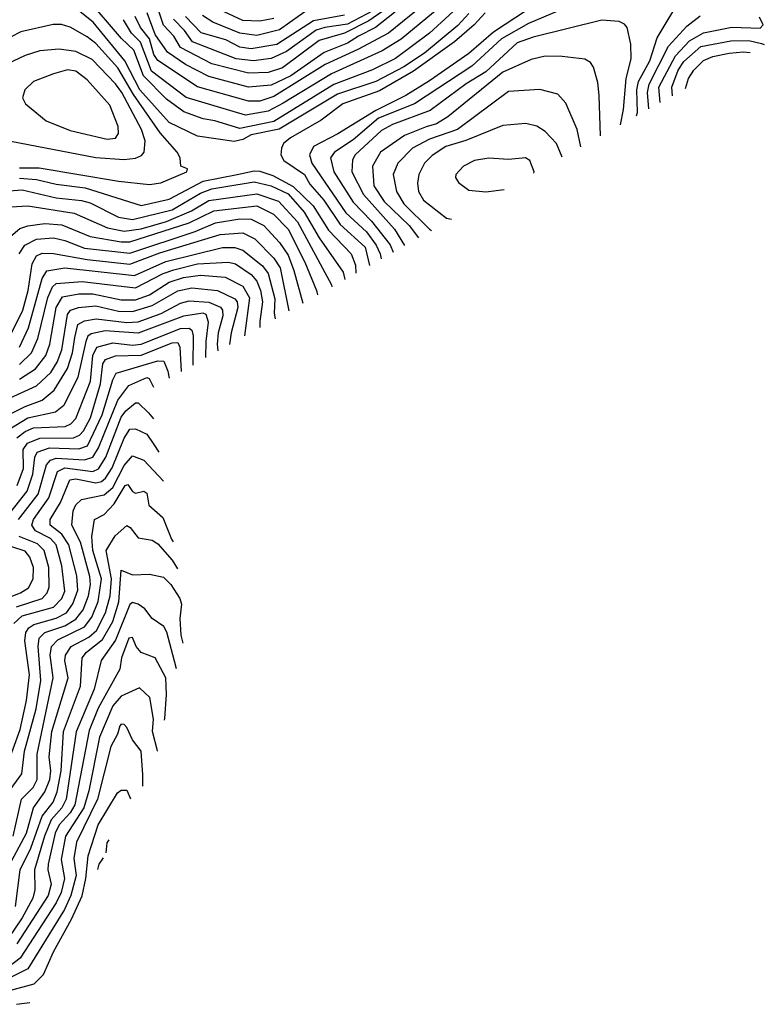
# Model space of a CAD drawing. Extents: x 1308313 to 1441400, y 959662 to 1036319.
# Tile 112 of 256: x 1373336 to 1375969, y 978490 to 981973. Entities that reach past the tile are written whole.
import ezdxf

# ---------------------------------------------------------------- set-up
doc = ezdxf.new("R2010")
doc.units = 0

msp = doc.modelspace()

# ---------------------------------------------------------------- linework, layer by layer
at = {"layer": '0CON10XD'}
for points in [[(1374808.3, 982115), (1374594.3, 981945.7), (1374534.8, 981915.2), (1374495, 981890.2), (1374412.7, 981857.3), (1374295.2, 981775), (1374225, 981741.5), (1374145, 981734.2), (1374005, 981772.5), (1373922.2, 981815), (1373858.2, 981858.2), (1373815, 981920.4), (1373787, 981997)], [(1374925, 982054.2), (1374785, 981925.8), (1374665, 981835.7), (1374583.7, 981796.3), (1374446.5, 981743.5), (1374235, 981613.3), (1374115, 981588.4), (1374025.8, 981615.8), (1373985, 981622.3), (1373916.6, 981646.6), (1373855, 981691.8), (1373774, 981774), (1373739.1, 981865), (1373696.2, 981906.2), (1373575, 982048.8)], [(1374866.3, 982055), (1374685.6, 981904.4), (1374617.5, 981862.5), (1374438.7, 981781.3), (1374268.1, 981678.1), (1374215, 981649.3), (1374135, 981635.4), (1373925, 981697.4), (1373801.6, 981791.6), (1373763.4, 981893.4), (1373731.5, 981925), (1373703.2, 981973.2)], [(1374813.2, 982066.8), (1374640, 981925), (1374532.4, 981867.6), (1374416, 981815), (1374235, 981701.6), (1374185, 981685.1), (1374145, 981685.1), (1373965, 981735.5), (1373825, 981828.4), (1373810.3, 981850.3), (1373794.5, 981905), (1373763.3, 981945), (1373744.6, 981985)], [(1375517.5, 981633.1), (1375521.1, 981645), (1375518.3, 981725), (1375524, 981755), (1375565, 981827.6), (1375590.9, 981909.1), (1375677.5, 982055)], [(1374924.6, 981995.4), (1374885, 981952.9), (1374768.1, 981855), (1374695, 981806.1), (1374595.8, 981755), (1374460.2, 981709.8), (1374254.1, 981585.9), (1374155, 981565.6), (1374125, 981548.8), (1374095, 981542.6), (1373965, 981561.2), (1373865, 981609.8), (1373761, 981725), (1373707.3, 981827.3), (1373596.2, 981965), (1373515, 982029.4)], [(1374655, 982027.4), (1374570.5, 981969.5), (1374485, 981925.7), (1374395, 981899.6), (1374265, 981803), (1374215, 981786.8), (1374145, 981783.9), (1374015, 981817.1), (1373904.9, 981874.9), (1373880.9, 981915), (1373844, 981954), (1373826.8, 982006.8)], [(1374585, 982004.3), (1374495, 981957.7), (1374415, 981945.9), (1374384.4, 981935.6), (1374279.6, 981860.4), (1374225, 981836.2), (1374162.3, 981827.7), (1374101.8, 981835), (1373947.6, 981895), (1373919.2, 981935), (1373879.8, 981975)], [(1374365, 982015.4), (1374255, 981937.1), (1374175, 981917), (1374115, 981925.6), (1374018.8, 981965), (1373982.3, 981987.7)], [(1374235, 981977.4), (1374185, 981967.7), (1374125, 981970.6), (1374026.1, 982016.1)], [(1375131.8, 982008.2), (1375011.3, 981928.7), (1374925, 981853.4), (1374785, 981757.3), (1374701.7, 981705), (1374595, 981652.3), (1374461, 981569), (1374375.3, 981524.7), (1374360.9, 981495), (1374368.7, 981465), (1374489.7, 981289.7), (1374562.5, 981222.5), (1374597, 981175), (1374610.6, 981145), (1374614.8, 981127.2)], [(1375295, 982026.6), (1375135, 981959.8), (1375039.8, 981905), (1374935, 981808.6), (1374732.7, 981675), (1374605, 981624.3), (1374515, 981547.7), (1374448.8, 981505), (1374435.6, 981484.4), (1374446.4, 981435), (1374515, 981328.1), (1374580.7, 981260.7), (1374646.4, 981176.4), (1374656.5, 981150.7)], [(1374485, 981988.9), (1374375, 981969.1), (1374245, 981885.3), (1374155, 981870.2), (1374115, 981876.4), (1374065, 981901.9), (1373977.2, 981927.2), (1373921.8, 981985)], [(1374982.1, 981997.9), (1374943.6, 981955), (1374874.3, 981895), (1374729.1, 981790.9), (1374608.2, 981721.8), (1374479.1, 981675), (1374402.4, 981617.6), (1374294.3, 981555), (1374268.8, 981535), (1374261.4, 981518.6), (1374260, 981495), (1374269.6, 981475), (1374343, 981425), (1374361.7, 981391.7), (1374411.7, 981335), (1374468.9, 981248.9), (1374558.1, 981168.1), (1374573.7, 981104)], [(1375461, 981601.5), (1375471.6, 981655), (1375480.7, 981765), (1375498.4, 981835), (1375497.1, 981887.1), (1375484.4, 981945), (1375475, 981957.1), (1375456.2, 981966.2), (1375395, 981971.3), (1375151.7, 981911.7), (1375095, 981891.4), (1374985, 981788.7), (1374915, 981746), (1374788.2, 981651.8), (1374655, 981602.6), (1374615, 981580.8), (1374522.8, 981495), (1374512.6, 981477.4), (1374511.2, 981435), (1374551.9, 981355), (1374661.9, 981231.9), (1374697.2, 981173.7)], [(1375561.1, 981657.4), (1375556.8, 981715), (1375562.2, 981745), (1375631, 981879), (1375695, 981950), (1375743, 981987)], [(1375601.2, 981679.8), (1375596.2, 981735), (1375655.1, 981844.9), (1375705, 981898.5), (1375755, 981927), (1375855, 981947), (1375955, 981943.4), (1375965.4, 981955), (1375952.4, 981982.4)], [(1373335, 981449.6), (1373405, 981449.2), (1373685, 981401.8), (1373795, 981390.5), (1373835, 981396.2), (1373927.5, 981435), (1373930, 981445), (1373906.2, 981455), (1373903.1, 981485), (1373893.3, 981505), (1373832.4, 981572.4), (1373738, 981708), (1373683.2, 981803.2), (1373605, 981889.5), (1373575, 981913), (1373515, 981947.3), (1373483.7, 981956.3), (1373454.2, 981955.8), (1373339.6, 981930.4), (1373267, 981893)], [(1375644.7, 981704.1), (1375642.3, 981735), (1375665, 981794.2), (1375684.6, 981825), (1375745, 981878.1), (1375851.4, 981898.6), (1375915, 981899.6), (1375959.4, 981889.4), (1375969.5, 981885.3)], [(1373705, 981479), (1373745, 981483.4), (1373766.8, 981493.2), (1373776.3, 981505), (1373779.8, 981545), (1373766.4, 981585), (1373697.2, 981715), (1373675, 981745.9), (1373592.2, 981832.2), (1373535, 981860.3), (1373475, 981868.4), (1373407.6, 981862.4), (1373355, 981846.8), (1373292.6, 981817.4), (1373244.1, 981765), (1373182.5, 981645), (1373185.6, 981615), (1373211.4, 981581.4), (1373305, 981542.9), (1373605.2, 981485.2), (1373705, 981479)], [(1375390.1, 981562), (1375385.3, 981705.3), (1375380.6, 981750.6), (1375365.5, 981805), (1375355, 981821.4), (1375335, 981833.3), (1375255, 981843.5), (1375195, 981844.7), (1375145, 981832.5), (1375045, 981787.1), (1374850.2, 981629.8), (1374810.6, 981605), (1374773.6, 981593.6), (1374697, 981563), (1374611.9, 981505), (1374583.5, 981455), (1374588.2, 981385), (1374625, 981329.7), (1374713, 981245), (1374746.4, 981201.4)], [(1375691.3, 981730.1), (1375701.1, 981765), (1375720.5, 981795), (1375755, 981829.1), (1375787.3, 981842.7), (1375845, 981854.9), (1375895, 981859.7), (1375919.7, 981857.5)], [(1373645, 981550), (1373675, 981554.5), (1373685, 981570), (1373684.7, 981595), (1373655, 981670.5), (1373575, 981760.7), (1373535, 981790.9), (1373505, 981796.2), (1373455, 981781.1), (1373385, 981754.5), (1373353.8, 981725), (1373346.4, 981696.4), (1373356.7, 981675), (1373430, 981615), (1373515, 981581.2), (1373645, 981550)], [(1375320.8, 981523.3), (1375308, 981585), (1375267.7, 981677.7), (1375239.1, 981709.1), (1375175, 981725.8), (1375065, 981719.3), (1374884.3, 981585), (1374785, 981550.8), (1374725, 981518.1), (1374673, 981465), (1374656.4, 981425), (1374668.1, 981365), (1374695, 981321.2), (1374785, 981232.6), (1374792.4, 981227.4)], [(1375254.9, 981486.6), (1375235, 981535.5), (1375195, 981577.5), (1375165, 981596.2), (1375126, 981606), (1375045, 981598.6), (1374914.3, 981545.7), (1374842.7, 981525), (1374795, 981493.2), (1374767.4, 981465), (1374747.5, 981425), (1374742.4, 981395), (1374746.2, 981365), (1374764.2, 981335), (1374845, 981270.8), (1374862.6, 981267)], [(1375154.5, 981430.5), (1375155.4, 981434.6), (1375140.4, 981475), (1375125, 981484.6), (1375065, 981479.1), (1374995, 981482.7), (1374945, 981474.5), (1374905, 981454.4), (1374878.6, 981425), (1374877.5, 981415), (1374887.6, 981397.6), (1374925, 981369.5), (1374985, 981364.7), (1375049.5, 981371.9)], [(1373335, 981412.8), (1373395, 981407.9), (1373465, 981391.5), (1373567.8, 981377.8), (1373765.9, 981315.9), (1373865, 981337.7), (1373985, 981402.3), (1374105.1, 981424.9), (1374165, 981438.5), (1374185, 981436.8), (1374231.4, 981421.4), (1374302.7, 981382.7), (1374373.9, 981315), (1374428.4, 981228.4), (1374508.5, 981145), (1374523.3, 981105), (1374524.2, 981076.1)], [(1373283.4, 981366.6), (1373345, 981371.2), (1373465, 981343.4), (1373555, 981333.4), (1373585, 981324.9), (1373685, 981274.3), (1373735, 981266), (1373875, 981300.4), (1373975, 981359.5), (1374015, 981375.1), (1374057.6, 981382.4), (1374165, 981399.7), (1374225, 981385.3), (1374285, 981357.1), (1374342, 981292), (1374395, 981201.2), (1374479.7, 981079.7), (1374485.7, 981054.3)], [(1373305, 981311.1), (1373365, 981314.2), (1373528.2, 981288.2), (1373646.7, 981236.7), (1373705, 981225.5), (1373765, 981233.3), (1373855, 981259.2), (1373943.3, 981296.7), (1374005, 981333.1), (1374175, 981357.5), (1374251, 981331), (1374318.3, 981258.3), (1374438.6, 981035), (1374439.4, 981028.3)], [(1373305, 981206.9), (1373336, 981234), (1373365, 981243.3), (1373425, 981252), (1373485, 981247.6), (1373585, 981206.5), (1373695, 981187.2), (1373725, 981187.5), (1373935.9, 981254.1), (1374022.9, 981297.1), (1374175, 981314.9), (1374233, 981285), (1374285, 981231.6), (1374343.9, 981115), (1374385.1, 981015.1), (1374389.2, 980999.9)], [(1373334.3, 981145), (1373354.2, 981175.8), (1373395, 981196.5), (1373455, 981201.4), (1373495, 981192.2), (1373565, 981164.4), (1373725, 981147), (1373956.8, 981223.2), (1374028.5, 981255), (1374115, 981268.9), (1374155, 981267.9), (1374199.6, 981245), (1374255, 981185.2), (1374285, 981139.8), (1374305.3, 981085.3), (1374337, 980970.5)], [(1373306.4, 980863.6), (1373347.5, 980945), (1373366.4, 981015), (1373380.6, 981109.4), (1373395, 981137.9), (1373415, 981146.9), (1373455, 981146.4), (1373575, 981125.3), (1373725, 981108.5), (1373831.7, 981148.3), (1374045, 981213.7), (1374125, 981219), (1374167.7, 981197.7), (1374235, 981129.6), (1374257, 981095), (1374288.4, 980943.1)], [(1373334.9, 980815.1), (1373367.1, 980882.9), (1373415, 981057.7), (1373431.4, 981085), (1373495, 981095.3), (1373741.4, 981068.6), (1373852.4, 981117.6), (1374053.2, 981166.8), (1374096.8, 981166.8), (1374125, 981157.2), (1374195, 981101.9), (1374214.9, 981075), (1374238.8, 980985), (1374236.4, 980935), (1374238.9, 980915.1)], [(1373335, 980753.8), (1373377.4, 980795), (1373399.6, 980845), (1373435, 980990), (1373452.1, 981027.9), (1373465, 981040.1), (1373557.2, 981047.2), (1373745, 981024), (1373843.5, 981075), (1373881.5, 981088.5), (1373965, 981109.9), (1374075, 981115.4), (1374098.9, 981108.9), (1374155, 981071.5), (1374175, 981047.6), (1374187.5, 981015), (1374194.2, 980975), (1374185.4, 980905), (1374185, 980884.7)], [(1373335, 980700.9), (1373392.2, 980737.8), (1373428.7, 980785), (1373442.9, 980825), (1373464.7, 980955), (1373487.8, 980992.2), (1373545, 981003.2), (1373595, 981003), (1373695, 980982.4), (1373745, 980982.1), (1373795, 981000.2), (1373865, 981044), (1373915, 981061.6), (1373975, 981069), (1374062.7, 981062.7), (1374125, 981030.3), (1374149.1, 980989.1), (1374130.9, 980854.2)], [(1373245, 980609.1), (1373395, 980677.5), (1373446.3, 980725), (1373468.5, 980761.5), (1373484.7, 980805), (1373505, 980930.3), (1373515.7, 980945), (1373544.3, 980954.3), (1373605, 980960.3), (1373685, 980941.6), (1373735, 980940.8), (1373805, 980962.1), (1373895, 981014.2), (1373945, 981024.5), (1374035, 981015.6), (1374097.4, 980985), (1374105.1, 980975), (1374107.3, 980955), (1374083.5, 980865), (1374077.8, 980824.4)], [(1373254.1, 980555), (1373355, 980604.9), (1373415, 980626.8), (1373457.8, 980662.2), (1373505, 980738.8), (1373522.7, 980795), (1373531.5, 980848.5), (1373541.4, 980895), (1373565, 980907.9), (1373605.8, 980914.2), (1373715, 980902.1), (1373755, 980904.3), (1373836.7, 980933.3), (1373905, 980970.7), (1373935, 980977.9), (1374005, 980973.2), (1374046.2, 980956.2), (1374053.5, 980945), (1374054.9, 980925), (1374037.8, 980865), (1374034.5, 980825), (1374036.5, 980801.2)], [(1373994.2, 980777.4), (1373995.1, 980835), (1374003.4, 980903.4), (1373995, 980930.7), (1373984.8, 980934.8), (1373915, 980923.9), (1373755, 980864.3), (1373638.1, 980871.9), (1373588.5, 980861.5), (1373577.1, 980852.9), (1373569.4, 980835), (1373541.9, 980708.1), (1373492.4, 980607.6), (1373462.1, 980585), (1373365, 980562.8), (1373285.4, 980514.6)], [(1373326.3, 980493.7), (1373355, 980516.2), (1373385, 980529.2), (1373496.7, 980533.3), (1373516.7, 980543.3), (1373535, 980562.5), (1373585.9, 980694.1), (1373594.7, 980785), (1373609, 980815), (1373665, 980829.5), (1373735, 980822), (1373765, 980825.3), (1373905, 980880.7), (1373935, 980881.5), (1373944.6, 980874.6), (1373949.1, 980855), (1373947.7, 980751.4)], [(1373326.4, 980325), (1373349.6, 980385), (1373347.7, 980452.3), (1373363.9, 980475), (1373407.3, 980492.7), (1373525.8, 980494.2), (1373546.9, 980503.1), (1373562, 980518), (1373586.3, 980565), (1373621.4, 980685), (1373629.9, 980755), (1373639.4, 980770.6), (1373675, 980783.4), (1373765, 980785.7), (1373875, 980830.4), (1373895, 980831.6), (1373902.4, 980815), (1373906.8, 980728.3)], [(1373243.8, 980155), (1373362.7, 980305), (1373382.1, 980365), (1373388.9, 980425), (1373397.5, 980442.5), (1373441.3, 980458.7), (1373545, 980454.3), (1373575.6, 980465), (1373627.3, 980575), (1373665, 980698.8), (1373677.6, 980722.4), (1373825, 980765.8), (1373845.4, 980765.4), (1373859.7, 980729.7), (1373864.7, 980704.7)], [(1373331.2, 980205), (1373401.3, 980295), (1373431.3, 980398.7), (1373445.3, 980414.7), (1373465, 980421.4), (1373565, 980416.1), (1373595, 980425.7), (1373615, 980458), (1373683.2, 980626.8), (1373721.4, 980678.6), (1373785, 980707), (1373794.1, 980704.1), (1373809.4, 980673.6)], [(1373315, 979836.6), (1373345, 979863.6), (1373456, 979895), (1373484.9, 979925), (1373495, 979951.4), (1373485, 980040.6), (1373465.4, 980115), (1373445, 980137.6), (1373391.7, 980165), (1373378.9, 980185), (1373384.6, 980205), (1373438.6, 980281.4), (1373469.4, 980375), (1373495, 980387.1), (1373595, 980374.9), (1373615, 980383.7), (1373640.6, 980425), (1373695, 980566.9), (1373710.9, 980589.1), (1373745, 980617.5), (1373755, 980617.1), (1373791.7, 980581.7), (1373808.9, 980561.1)], [(1373288.2, 979325), (1373337.8, 979462.2), (1373360.2, 979565), (1373370.8, 979655), (1373354.4, 979775), (1373357.5, 979805), (1373368.3, 979821.7), (1373386.2, 979833.8), (1373465, 979855.9), (1373501.2, 979875), (1373524, 979906), (1373541.5, 979955), (1373537.9, 980005), (1373509.5, 980115), (1373485, 980153.3), (1373444.1, 980185), (1373443.5, 980205), (1373480.4, 980265), (1373513.5, 980345), (1373535, 980349), (1373605, 980334), (1373625, 980339.1), (1373639, 980351), (1373662.6, 980387.4), (1373705, 980493.1), (1373725, 980523.9), (1373745, 980526), (1373785, 980507.2), (1373810.5, 980470.5), (1373827.8, 980443.4)], [(1373292.3, 979235), (1373343.2, 979305), (1373353.3, 979385), (1373393.7, 979535), (1373410.6, 979635), (1373401, 979755), (1373405.1, 979785), (1373424.9, 979805.1), (1373495, 979828.5), (1373535, 979851.9), (1373560.1, 979885), (1373579.6, 979935), (1373586.3, 979975), (1373583.6, 980003.6), (1373550.5, 980125), (1373520.5, 980185), (1373524.5, 980235), (1373535, 980256.7), (1373555, 980275.7), (1373635, 980292.6), (1373665, 980317.6), (1373705, 980396.2), (1373735, 980430.5), (1373775, 980414.8), (1373844.2, 980340.8)], [(1373312.6, 979085), (1373342.5, 979215), (1373383.4, 979256.6), (1373397.8, 979285), (1373397.6, 979375), (1373454.4, 979645), (1373444.2, 979725), (1373448.8, 979755), (1373470.5, 979779.5), (1373565, 979825.1), (1373590.7, 979859.3), (1373613.9, 979915), (1373625.5, 979995), (1373594.6, 980094.6), (1373591.4, 980145), (1373600.7, 980205), (1373635, 980222.7), (1373670.1, 980259.9), (1373709.5, 980325), (1373718.4, 980328.4), (1373735, 980303.5), (1373745, 980298.5), (1373775, 980305.4), (1373785, 980297.5), (1373793.1, 980255), (1373841.9, 980211.9), (1373872.7, 980135), (1373878.7, 980126)], [(1373290.1, 978965), (1373359.6, 979095), (1373385.1, 979185), (1373425, 979241), (1373442.3, 979285), (1373445.8, 979315), (1373439.7, 979365), (1373449.4, 979455), (1373507.8, 979645), (1373495.4, 979705), (1373498.1, 979725), (1373517.5, 979755), (1373581, 979789), (1373607.7, 979812.3), (1373639.6, 979875), (1373655.8, 979934.2), (1373661.1, 979995), (1373641.9, 980095), (1373673.2, 980146.8), (1373715, 980183.6), (1373726.9, 980176.9), (1373755, 980139.6), (1373805, 980131.9), (1373825, 980118.6), (1373875, 980060.6), (1373894.1, 980030)], [(1373275, 979920.3), (1373338.4, 979945), (1373366.5, 979963.5), (1373383.3, 979995), (1373384.5, 980035), (1373371.7, 980071.7), (1373355, 980092.3), (1373256.4, 980125)], [(1373324.3, 979895.7), (1373415, 979924.9), (1373432.5, 979945), (1373440, 979965), (1373439, 980035), (1373422.3, 980095), (1373399, 980119), (1373333.6, 980145)], [(1373321.4, 978835), (1373337.6, 978965), (1373375, 979041.9), (1373415.4, 979154.6), (1373453.9, 979205), (1373468.9, 979241.1), (1373482.1, 979315), (1373490.6, 979455), (1373550.9, 979615), (1373556.6, 979715), (1373572, 979735), (1373629.3, 979780.7), (1373665, 979844), (1373686.6, 979913.4), (1373695, 980025.6), (1373735, 980008.8), (1373795, 980011.6), (1373845, 980000.5), (1373871, 979975), (1373902, 979925), (1373908.1, 979905), (1373902.6, 979855), (1373905.8, 979795.8), (1373912.5, 979767.2)], [(1373891.1, 979676.1), (1373883.8, 979703.8), (1373856.6, 979806.6), (1373846.2, 979826.2), (1373805, 979854.6), (1373778.6, 979888.6), (1373755.5, 979905.5), (1373735, 979911.2), (1373725, 979903.8), (1373675, 979777.8), (1373624.2, 979705.8), (1373599.2, 979605), (1373536.2, 979453.8), (1373500.8, 979215), (1373485.3, 979185), (1373447.3, 979142.7), (1373424.1, 979085), (1373387.7, 978965), (1373390, 978895), (1373381.8, 978865), (1373344.8, 978795.2), (1373295, 978722.3)], [(1373848.5, 979495.2), (1373849.8, 979500.7), (1373855.3, 979585.3), (1373852.3, 979645), (1373815.5, 979715.5), (1373765, 979734.8), (1373747.4, 979755), (1373735, 979787.2), (1373721.6, 979785), (1373695.8, 979715), (1373690.4, 979675), (1373613.1, 979536.9), (1373581.7, 979458.3), (1373530.4, 979195), (1373515, 979167.4), (1373475.1, 979124.9), (1373461.9, 979095), (1373436.6, 978985), (1373435.6, 978965), (1373447.4, 978915), (1373436.2, 978875), (1373326.2, 978703.8)], [(1373822.7, 979385.2), (1373823.1, 979386.9), (1373805.7, 979455), (1373808.8, 979498.8), (1373795.9, 979575), (1373759.5, 979609.5), (1373695, 979579.7), (1373665.6, 979545), (1373617.7, 979435), (1373580.7, 979245), (1373562.3, 979185), (1373497.9, 979085), (1373482.2, 979002.2), (1373493.8, 978935), (1373482.4, 978885), (1373465, 978849.1), (1373337.8, 978652.2), (1373297.9, 978622.1)], [(1373772, 979261.2), (1373771.1, 979301.1), (1373765, 979385.6), (1373734.8, 979424.8), (1373715, 979468.8), (1373705, 979479.3), (1373695, 979481.1), (1373690.5, 979475), (1373682.3, 979445), (1373658.4, 979401.6), (1373611.4, 979215), (1373537.3, 979062.7), (1373526.9, 979005), (1373536, 978945), (1373517.1, 978875), (1373493.8, 978825), (1373365, 978615.2), (1373215, 978540.8)], [(1373305, 978539.1), (1373387.5, 978562.5), (1373419.7, 978595), (1373454.9, 978675.1), (1373519.1, 978790.9), (1373556.4, 978873.6), (1373570.3, 978935), (1373578.6, 979015), (1373613.5, 979125), (1373682, 979238), (1373695, 979247.7), (1373715, 979246.7), (1373727.7, 979216.6)], [(1373641.6, 979024.9), (1373645, 979061.1), (1373652.1, 979072)], [(1373612.6, 978966.9), (1373617.1, 978985), (1373632.7, 979007.2)], [(1373325, 978489.5), (1373371.2, 978496.5)]]:
    msp.add_lwpolyline(points, dxfattribs=at)

doc.saveas('drawing.dxf')
